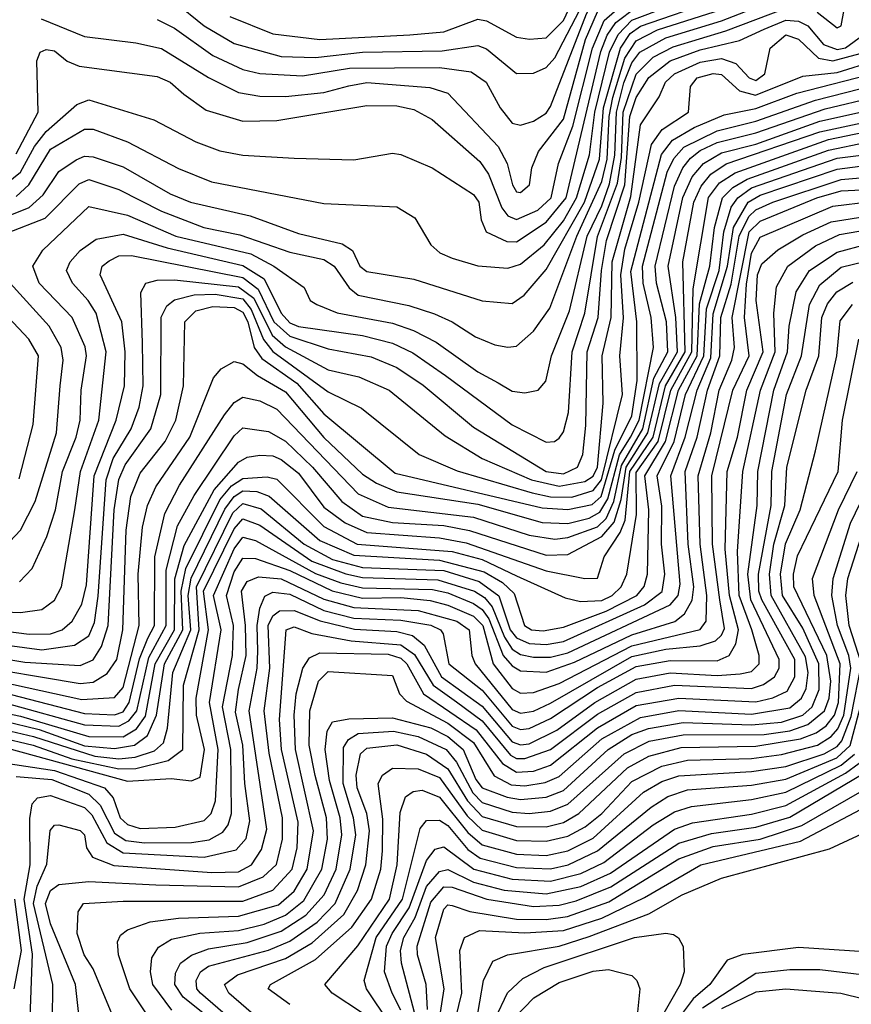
# Model space of a CAD drawing. Extents: x 501367 to 657802, y 482273 to 547541.
# Tile 194 of 256: x 563143 to 565088, y 533779 to 536081. Entities that reach past the tile are written whole.
import ezdxf

# ---------------------------------------------------------------- set-up
doc = ezdxf.new("R2010")
doc.units = 0

msp = doc.modelspace()

# ---------------------------------------------------------------- linework, layer by layer
at = {"layer": '0CON20XD'}
for points in [[(564055.9, 536045.9), (564135, 536052.9), (564215, 536082.5), (564235, 536079), (564305, 536040.4), (564335.5, 536035.5), (564375, 536039), (564415, 536079.6), (564458.5, 536171.5), (564482.8, 536207.2), (564515, 536239.1), (564575.9, 536284.1), (564672.3, 536317.7), (564800.2, 536389.8), (564855, 536407.8), (564945, 536421.5), (564995, 536436), (565215, 536532.2)], [(563915, 535968.1), (564125, 535969.8), (564199.5, 535959.5), (564234.3, 535935), (564267.2, 535875), (564295, 535839.5), (564315, 535834.3), (564345, 535843.7), (564375, 535862.5), (564385, 535878.7), (564469.1, 536095), (564495, 536143.7), (564515, 536162.4), (564585, 536206.4), (564705, 536259.7), (564847.9, 536342.1), (565012.6, 536387.4), (565244.9, 536494.9)], [(564508.8, 535875), (564548.2, 536015), (564570.9, 536049.1), (564595, 536066), (564772.4, 536127.6), (564935, 536201.9), (565055, 536221.8), (565127.8, 536242.2)], [(564209.7, 535339.7), (564255, 535321.2), (564285, 535315.3), (564305, 535318.1), (564345, 535353.1), (564383.2, 535406.8), (564446.1, 535575), (564505, 535702.7), (564517.7, 535755), (564522.1, 535855), (564530.6, 535899.4), (564559, 535991), (564585, 536032), (564635, 536057.6), (564785, 536105), (564935, 536169.6), (565045, 536186.7), (565146, 536214)], [(563505, 536122.7), (563575, 536067.3), (563645, 536026), (563754.6, 535995.4), (563835, 535992.5), (563945, 536005.6), (564131.5, 536008.5), (564215, 536020.6), (564235, 536013), (564305, 535955.2), (564345, 535956.5), (564375, 535969.6), (564395, 535992.3), (564491.8, 536178.2)], [(564262.5, 535232.5), (564295, 535212.7), (564325, 535208.8), (564355.7, 535215), (564374.3, 535235.7), (564387.2, 535295), (564429.1, 535400.9), (564470.3, 535575), (564505, 535646.1), (564522.5, 535697.5), (564535.2, 535764.8), (564539.2, 535865), (564556.5, 535933.5), (564575, 535980.1), (564593.6, 536005), (564655, 536039.2), (564785, 536078.8), (564935, 536137.8), (565037.1, 536152.9), (565125, 536180.9)], [(563135, 535668), (563164.9, 535695.1), (563215, 535778.7), (563295, 535825.2), (563315, 535825.2), (563395, 535795.8), (563515, 535733.3), (563592.2, 535702.2), (563855, 535651.8), (564025, 535643.9), (564067.7, 535617.7), (564105.3, 535555), (564126.3, 535536.3), (564155, 535523.6), (564215, 535506), (564285, 535500.5), (564315, 535509.6), (564370, 535555), (564415, 535610.8), (564446, 535665), (564476.2, 535765), (564488.5, 535865), (564523.2, 536005), (564543.1, 536046.9), (564575, 536079.9), (564745.2, 536144.8)], [(563135, 535768), (563186.6, 535865), (563183.2, 535985), (563191.4, 536005), (563205, 536011.8), (563225, 536008.2), (563254.1, 535984.1), (563282.4, 535972.4), (563465, 535948.1), (563495.3, 535935), (563527, 535907), (563579.4, 535869.4), (563665, 535844.4), (563745, 535845.2), (563955, 535880.7), (564025, 535880.1), (564065, 535871.2), (564108, 535848), (564219.7, 535749.7), (564240.1, 535720.1), (564271.3, 535641.3), (564285, 535623), (564305, 535614.4), (564355, 535635.9), (564386.7, 535665), (564403.3, 535745), (564437.3, 535832.7), (564482.9, 536015), (564510.7, 536079.3), (564565, 536126.8)], [(563015, 534700.9), (563145.1, 534694.9), (563195, 534702.4), (563225, 534723.8), (563241, 534755), (563271.8, 534935), (563285.5, 535025), (563328.2, 535145), (563345.3, 535305), (563321.8, 535395), (563303.5, 535425), (563266.4, 535465), (563252.7, 535495), (563261.2, 535515), (563285, 535541.6), (563322.2, 535567.8), (563385, 535579.8), (563488, 535548), (563665, 535506.6), (563715.4, 535475.4), (563754.6, 535395), (563775, 535372.2), (563795, 535364.1), (563945, 535342.8), (564015, 535325.1), (564062.7, 535302.7), (564139.4, 535249.4), (564295, 535134.1), (564375, 535093.5), (564394.2, 535095), (564405, 535102.7), (564415, 535117.5), (564426.9, 535163.1), (564435.8, 535305), (564464.8, 535395.2), (564494.6, 535574.6), (564541.3, 535698.7), (564550.8, 535759.2), (564555.2, 535865), (564585, 535954), (564625, 535993.5), (564671.9, 536018.1), (564794.7, 536055.3), (564935, 536108.6)], [(563112.1, 535697.9), (563145, 535725.1), (563177.5, 535785), (563205, 535819.9), (563276.9, 535883.1), (563305, 535894.1), (563457.1, 535847.1), (563555, 535795.7), (563611.4, 535775), (563665, 535764.4), (563785, 535757.5), (563925, 535753.4), (564015, 535769.2), (564035, 535766.2), (564107.8, 535735), (564205, 535672.8), (564217.2, 535655), (564223, 535613), (564234.6, 535585), (564282.4, 535562.4), (564305, 535562), (564375, 535607.8), (564421.4, 535665), (564502.9, 536007.1), (564517.3, 536045), (564537.5, 536075), (564585, 536110.8)], [(563193.6, 536083.6), (563295, 536041.6), (563415, 536027.5), (563475, 536013.8), (563585, 535945.8), (563655, 535911), (563705, 535902.5), (563765, 535901.5), (563855, 535911.4), (563913.1, 535926.9), (563955, 535934.6), (564102.7, 535922.7), (564145, 535909.3), (564262.7, 535785), (564283.4, 535745), (564295.8, 535695), (564305, 535678.8), (564315, 535677.1), (564335.8, 535695), (564341.2, 535735), (564357.1, 535772.9), (564415, 535848.5), (564466.8, 536035), (564495, 536099.8)], [(565008.7, 536098.7), (565055, 536062.2), (565065, 536067.1), (565071.9, 536105)], [(563465, 536081.8), (563505, 536061.5), (563595, 535997.9), (563664.9, 535964.9), (563705.1, 535955.1), (563805, 535949.9), (563915, 535968.1)], [(563635, 536088.6), (563735, 536048.6), (563845, 536034.7), (564055.9, 536045.9)], [(564086.7, 535226.7), (564205, 535128.7), (564374.8, 535025), (564415, 535019.5), (564447.8, 535035), (564460.8, 535065), (564467.2, 535132.8), (564470.7, 535305), (564496.6, 535385), (564503.9, 535495), (564516.2, 535565), (564558.8, 535695), (564570.5, 535855), (564585, 535899.1), (564615, 535945.8), (564665.1, 535984.9), (564735, 536011.1), (564827.3, 536032.7), (564885, 536059.2), (564935, 536080.3), (564965, 536077.9), (564986.6, 536066.6), (565023.5, 536023.5), (565055, 536011.7), (565075, 536015.8), (565115.8, 536045)], [(563430.3, 535325), (563426.6, 535443.4), (563438.5, 535465), (563465, 535472.3), (563505, 535472.7), (563655, 535456.6), (563690.5, 535430.5), (563733.5, 535343.5), (563765, 535316.5), (563865, 535262.8), (563936.4, 535246.4), (564007.8, 535215), (564138.2, 535108.2), (564225, 535054.9), (564340, 535005), (564405, 534990.4), (564465, 535001.1), (564485, 535014.2), (564495, 535034.8), (564508.1, 535185), (564505.6, 535295.6), (564526.5, 535385), (564529.4, 535515), (564572.5, 535667.5), (564595, 535835.5), (564638.8, 535901.2), (564653.6, 535935), (564674.6, 535955), (564735, 535982.1), (564785, 535990.5), (564818.5, 535978.5), (564849.5, 535945), (564865, 535938.8), (564886.3, 535955), (564898.5, 536015), (564935, 536045.8), (564965, 536035.4), (565011.5, 535991.5), (565045, 535984.8), (565225, 536033.1)], [(563015, 534602.1), (563155, 534578.9), (563285, 534570.9), (563315, 534584.2), (563334.2, 534615.8), (563350.5, 534665), (563363.9, 534935), (563375, 535006), (563389.8, 535040.2), (563450.2, 535125), (563473.2, 535205), (563473.9, 535386.1), (563487.7, 535412.3), (563505, 535426.4), (563551.7, 535438.3), (563600.6, 535439.4), (563665, 535428.5), (563685, 535403.9), (563713.8, 535333.8), (563735, 535305.1), (563865, 535211.1), (563942.9, 535172.9), (564077.7, 535065), (564166.3, 535026.3), (564342.1, 534975), (564385, 534965.3), (564435, 534964.8), (564485, 534980.5), (564504.2, 535005), (564553.3, 535205), (564546.9, 535295), (564555.6, 535384.4), (564549.2, 535485), (564558.8, 535545), (564591.3, 535655), (564620.9, 535789.1), (564645.8, 535824.2), (564708, 535865), (564712.1, 535925), (564728, 535945), (564765, 535955.6), (564785, 535953.4), (564826.7, 535915), (564864.6, 535904.6), (564975, 535948.9), (565055, 535958), (565145, 535986.1)], [(563015, 534574.2), (563285, 534528.8), (563315, 534532.1), (563347.8, 534552.2), (563370.8, 534585), (563384.4, 534655), (563392, 534888), (563403.3, 534966.7), (563425, 535021.3), (563483.3, 535095), (563508.2, 535145), (563526.5, 535225), (563529.4, 535375), (563555, 535400.6), (563595, 535410.5), (563645, 535408.4), (563665, 535397.4), (563676.7, 535375), (563691.9, 535315), (563709.4, 535289.4), (563791.1, 535231.1), (563855, 535160), (564021.1, 535021.1), (564365, 534940.3), (564425, 534935.7), (564482.1, 534947.8), (564503.4, 534966.6), (564535.3, 535074.7), (564575, 535155.2), (564587.9, 535237.9), (564586.6, 535375), (564572.7, 535492.7), (564644.3, 535765.7), (564670.5, 535799.5), (564720.7, 535829.3), (564791.2, 535858.8), (564865, 535873.4), (564960.7, 535909.3), (565155, 535959.1)], [(562815, 534595.5), (563288.5, 534491.5), (563365, 534496.5), (563385, 534519.5), (563422.6, 534665), (563420.6, 534785), (563430.5, 534895), (563442.1, 534945), (563461.3, 534988.7), (563541.5, 535105), (563596.5, 535243.5), (563614.8, 535265.2), (563645, 535282.1), (563665, 535276.8), (563699.2, 535249.2), (563765, 535211.1), (563854.6, 535104.6), (563945, 535018.4), (563977.7, 534997.7), (564025, 534977.1), (564215, 534948.3), (564365, 534905.3), (564425, 534903.3), (564475, 534915.8), (564500.6, 534929.4), (564518.8, 534961.2), (564546.5, 535063.5), (564571.9, 535105), (564591.9, 535145), (564625.9, 535315), (564620.5, 535385), (564601.4, 535465), (564600.4, 535505), (564657.4, 535725), (564673, 535757), (564696.8, 535783.2), (564775, 535821.4), (564865, 535844.2), (565005, 535893.3), (565145, 535929.2)], [(563123.4, 534503.4), (563295, 534458.8), (563365, 534456.1), (563385, 534463.1), (563399.6, 534485), (563423.3, 534586.7), (563443, 534635), (563458.4, 534665), (563459.5, 534825), (563483, 534927), (563517.2, 534992.8), (563622.6, 535157.4), (563645, 535186.5), (563665, 535198.8), (563705, 535190.2), (563745, 535170.6), (563935, 534972.5), (564005, 534941.7), (564205, 534917.9), (564335, 534876), (564395, 534866.5), (564425, 534870.4), (564495, 534895.4), (564515.2, 534915), (564533.1, 534955), (564550.8, 535039.2), (564601, 535125), (564626.8, 535243.2), (564659.5, 535305), (564656.5, 535375), (564632.4, 535465), (564629.6, 535505), (564675, 535691.7), (564694.2, 535735), (564712.6, 535757.4), (564735, 535775.6), (564775, 535794.5), (564865, 535816.8), (565027.2, 535872.8), (565145, 535901.1)], [(563117.1, 535622.9), (563165, 535642.4), (563198.4, 535671.6), (563235, 535726.1), (563275, 535753.9), (563295, 535762.3), (563315, 535761), (563385, 535737.5), (563495, 535673.9), (563543.1, 535655), (563682.4, 535622.4), (563795, 535581.2), (563897.4, 535557.4), (563921.8, 535541.8), (563938.8, 535505), (563955, 535492.7), (564065, 535474.4), (564225, 535424), (564295, 535417.6), (564323.2, 535436.8), (564375, 535497.5), (564464.7, 535655), (564499.4, 535755), (564508.8, 535875)], [(563445, 534589.7), (563485.5, 534665), (563486, 534794), (563512.4, 534897.6), (563551, 534969), (563645, 535108), (563665, 535126.6), (563725, 535118.7), (563765, 535095.9), (563828.3, 535035), (563896.6, 534955), (563945, 534920.6), (564015, 534906), (564135, 534898.8), (564195, 534887.3), (564375, 534829.6), (564425, 534831), (564505, 534872.6), (564533.5, 534906.5), (564550.3, 534959.7), (564561.7, 535035), (564612.8, 535115), (564639.6, 535230.4), (564681.6, 535305), (564678.3, 535385), (564660.2, 535505), (564694.3, 535665.7), (564716.5, 535713.5), (564742.7, 535745), (564785, 535770.1), (564865, 535790.2), (565015, 535843.7), (565145, 535872.7)], [(562932.5, 534497.5), (563145, 534453.1), (563305, 534405.4), (563385.4, 534404.6), (563416.6, 534423.4), (563437.2, 534452.8), (563460.1, 534575), (563505.4, 534655), (563506.4, 534773.6), (563528, 534852), (563598, 534982), (563655, 535047), (563675, 535058.4), (563705, 535062.9), (563735, 535061.5), (563755, 535053.1), (563795, 535020.7), (563855, 534941.7), (563904.8, 534904.8), (563955, 534882.2), (564125, 534869.5), (564187.7, 534857.7), (564375, 534792.6), (564465, 534774.4), (564495, 534775.4), (564510.4, 534825), (564547.7, 534882.3), (564559.1, 534910.9), (564570.7, 535025), (564624.7, 535105), (564653.5, 535225), (564700, 535305), (564694.2, 535515), (564720.3, 535655), (564737.6, 535692.4), (564759.7, 535720.3), (564795.8, 535744.2), (565015, 535819.3), (565135, 535845.1)], [(563188.5, 534421.5), (563295, 534383.7), (563365, 534376.8), (563412, 534385), (563442.4, 534407.6), (563463.1, 534455), (563482.3, 534575), (563524.6, 534655), (563521, 534745), (563531.8, 534798.2), (563611.5, 534958.5), (563638.5, 534991.5), (563665, 535008.5), (563722.3, 535012.3), (563745, 535007.3), (563855, 534896.4), (563932.6, 534855), (564155, 534837.5), (564225, 534819.4), (564305, 534780.8), (564419.5, 534729.5), (564455, 534721.1), (564505, 534723.2), (564529.4, 534735), (564550.4, 534755), (564563.3, 534785), (564585.7, 534924.3), (564585, 535022.3), (564636.6, 535095), (564666.1, 535215), (564715.5, 535304.5), (564718.2, 535451.8), (564754.6, 535665.4), (564779.9, 535700.1), (564817, 535723), (565035, 535801), (565118, 535818)], [(563095, 534424), (563175.3, 534405.3), (563319.2, 534359.2), (563375, 534353), (563413.1, 534356.9), (563458.2, 534371.8), (563479.5, 534390.5), (563488.9, 534425), (563501.4, 534555), (563543.6, 534655), (563537.2, 534735), (563544.2, 534775.8), (563623.2, 534936.8), (563645, 534966.6), (563665, 534979.4), (563697.8, 534977.8), (563727.1, 534967.1), (563845, 534863.3), (563925, 534829.5), (564125, 534817.5), (564229.9, 534789.9), (564272.4, 534765), (564299.5, 534739.5), (564323.7, 534665), (564340.7, 534655), (564367.6, 534652.4), (564415, 534660.7), (564515, 534698.5), (564586.7, 534735), (564604.1, 534755.9), (564611.9, 534785), (564615.1, 534935), (564605.6, 535015), (564654, 535095), (564684.5, 535215), (564728.2, 535295), (564733.4, 535416.6), (564757.9, 535505), (564768.7, 535595), (564786.8, 535665), (564811.1, 535688.9), (564845, 535708.6), (565035, 535776.4), (565125, 535794.7)], [(564290.6, 534655), (564305, 534635.6), (564335, 534622.7), (564375, 534620.5), (564415, 534627.3), (564605, 534713.4), (564645.9, 534744.1), (564652.2, 534785), (564644.7, 534855), (564645, 534944), (564634.3, 535015), (564674, 535095), (564700.9, 535205), (564743.8, 535295), (564749.5, 535405), (564779.6, 535495), (564790.2, 535585), (564807.4, 535642.6), (564822.7, 535665), (564855, 535688.1), (565055, 535757.6), (565155, 535770)], [(563115, 534377.7), (563395, 534300.6), (563497.4, 534307.4), (563545, 534301.6), (563565, 534310), (563575.3, 534375), (563556.4, 534455), (563556, 534495), (563585.1, 534655), (563573.2, 534745), (563645, 534891.2), (563665, 534914.5), (563705, 534899.6), (563826.3, 534815), (563905.8, 534785.8), (563945, 534776.8), (564121.3, 534771.3), (564207, 534745), (564230.5, 534730.5), (564248.6, 534708.6), (564277.2, 534637.2), (564295, 534609.1), (564315, 534597.1), (564345, 534590.5), (564385, 534590.8), (564425, 534600.8), (564665, 534713.1), (564683.7, 534735), (564688.3, 534761.7), (564666.5, 535015), (564700, 535105), (564727.7, 535215), (564759.7, 535290.3), (564765, 535393.2), (564799, 535505), (564812.8, 535595), (564847.3, 535655), (564875, 535671.3), (565055, 535732), (565145, 535743.1)], [(563115, 535582.7), (563203.1, 535616.9), (563282.5, 535697.5), (563305, 535707.3), (563375, 535684.3), (563475, 535633.3), (563573.9, 535595), (563658, 535578), (563775, 535537.4), (563855, 535520.8), (563878.7, 535505), (563914.2, 535454.2), (563935, 535437.1), (564053.3, 535413.3), (564113.7, 535393.7), (564155.1, 535375.1), (564209.7, 535339.7)], [(563506.5, 534193.5), (563575, 534208.6), (563591, 534225), (563601.3, 534255), (563607.6, 534375), (563587.4, 534485), (563614.3, 534655), (563596.6, 534735), (563645, 534844.4), (563665, 534871.7), (563695, 534863.4), (563835, 534786.4), (563894.7, 534764.7), (563945, 534752.8), (564109, 534749), (564145, 534741.3), (564205, 534716.6), (564225, 534702.3), (564240.4, 534680.4), (564274.3, 534594.3), (564295, 534570.1), (564315, 534558.6), (564375, 534555.8), (564441.1, 534578.9), (564575, 534643.3), (564675.7, 534674.3), (564698, 534692), (564716.3, 534723.7), (564720.3, 534755), (564706.5, 534855), (564699.5, 535025), (564727.9, 535105), (564752.4, 535215), (564780.7, 535295), (564783.1, 535385), (564807.2, 535462.8), (564826.2, 535575), (564848.9, 535621.1), (564865, 535636.9), (564905, 535654.9), (565065, 535708), (565145, 535714.5)], [(563874, 534746), (563945, 534728.5), (564035, 534730.2), (564103.3, 534723.3), (564145, 534712.6), (564205, 534686.3), (564226.7, 534665), (564251.1, 534575), (564295, 534517.5), (564315, 534506.2), (564345, 534508), (564405, 534529.3), (564575, 534617.6), (564734.9, 534655.1), (564749.2, 534675), (564750.9, 534735), (564734.9, 534854.9), (564729.9, 535015), (564759.9, 535115), (564779, 535215), (564808.7, 535285), (564815.1, 535314.9), (564809.9, 535385), (564849.4, 535585), (564875, 535609.9), (565007.7, 535665), (565065, 535680.8), (565145, 535685.4)], [(563142.8, 534767.2), (563172.1, 534797.9), (563207, 534873), (563227, 534935), (563243, 535025), (563275.6, 535105), (563284.4, 535145), (563287.2, 535215), (563299.6, 535295), (563296.3, 535316.3), (563265.8, 535385), (563189.1, 535465), (563174.1, 535505), (563197.5, 535542.5), (563305, 535644.8), (563395, 535624.4), (563508.8, 535575), (563683.9, 535533.9), (563737.3, 535505), (563808.8, 535455), (563822.5, 535425), (563838.6, 535415), (563886.2, 535396.2), (564015, 535371.6), (564064.3, 535354.3), (564117.1, 535327.1), (564215, 535257.8), (564262.5, 535232.5)], [(563166.8, 533726.8), (563173.4, 533896.6), (563153.9, 534025), (563167.9, 534105), (563166.6, 534213.4), (563172.2, 534247.8), (563185, 534262.2), (563215, 534267.1), (563295, 534239.2), (563312, 534222), (563346.8, 534156.8), (563385, 534133.3), (563575, 534123.2), (563649.6, 534140.4), (563673.1, 534166.9), (563681.9, 534208.1), (563669.7, 534295), (563665.5, 534385), (563647.9, 534462.1), (563655.1, 534515), (563672.6, 534595), (563671.7, 534665), (563661.7, 534745), (563675, 534767.4), (563701.8, 534778.2), (563755, 534774), (563855, 534726.7), (563925, 534707), (564075, 534699.5), (564165.8, 534675), (564194.6, 534655), (564201, 534595), (564209, 534575), (564295, 534468.4), (564315, 534459.7), (564345, 534464.3), (564385, 534483.3), (564575, 534592.1), (564655, 534609.3), (564735, 534617.6), (564770.7, 534629.3), (564785, 534641.9), (564791.9, 534658.1), (564781.1, 534725), (564763.5, 534855), (564762.3, 535015), (564811, 535215), (564849.6, 535295), (564838.9, 535385), (564843.1, 535463.1), (564855, 535535.6), (564875, 535573.1), (565045, 535645.4), (565135, 535655.8)], [(563219.9, 533739.9), (563220.4, 533825), (563175.8, 534015), (563184.4, 534055.6), (563206.9, 534106.9), (563214.2, 534185.8), (563225, 534198.1), (563235, 534198.9), (563285, 534185.2), (563294.6, 534175), (563299.8, 534145), (563313.4, 534123.4), (563363.5, 534103.5), (563592.8, 534087.2), (563655, 534089.1), (563685.8, 534105), (563709.1, 534140.9), (563721.4, 534188.6), (563680.3, 534465), (563699, 534565), (563700.2, 534605), (563698.3, 534665), (563704.9, 534705.1), (563717, 534733), (563735, 534743.1), (563775, 534737.7), (563855, 534699.7), (563925, 534682.1), (564035, 534677.2), (564105, 534665.7), (564127.2, 534655), (564134.1, 534645), (564147.4, 534575), (564225, 534513.2), (564295, 534429.1), (564315, 534421.6), (564335, 534424), (564385, 534447.1), (564495, 534520), (564585, 534568.6), (564665, 534582.7), (564775, 534582.3), (564802.8, 534595), (564818.1, 534621.9), (564824.3, 534655), (564803.5, 534735), (564793.3, 534843.3), (564798.3, 535025), (564822.4, 535105), (564844.2, 535215), (564882.1, 535305), (564865.9, 535425), (564868.8, 535485), (564879.3, 535510.7), (564916.6, 535543.4), (564975, 535578.6), (565041.7, 535608.3), (565135, 535623.8)], [(563281.3, 533755), (563274, 533825), (563215, 533967.6), (563203.7, 534015), (563215, 534045.5), (563235, 534059.4), (563305, 534066.2), (563461.8, 534058.2), (563655, 534053.7), (563712.7, 534077.3), (563744.1, 534105.9), (563757.7, 534165), (563758, 534215), (563726.6, 534366.6), (563715.3, 534465), (563728.1, 534565), (563724.8, 534665), (563735, 534687.2), (563751, 534699), (563785, 534699.6), (563845.8, 534675.8), (563926.1, 534656.1), (564025, 534650.9), (564061.7, 534641.7), (564089, 534619), (564130, 534545), (564225, 534476.5), (564295, 534392.6), (564315, 534385.4), (564335, 534387.8), (564399.9, 534420.1), (564488.5, 534485), (564585, 534539), (564665, 534554.2), (564775, 534547.5), (564828.2, 534551.8), (564855, 534557.4), (564873, 534575), (564872.8, 534595), (564855.8, 534655), (564826.5, 534735), (564822.1, 534837.9), (564834.4, 535025), (564876.2, 535215), (564910.3, 535305), (564907.6, 535395), (564913.4, 535456.6), (564940, 535505), (565005, 535552.2), (565061.1, 535578.9), (565129, 535591)], [(563359.8, 533755), (563315, 533861.9), (563293.8, 533895), (563277.6, 533945), (563280, 533995), (563292.7, 534015), (563385, 534020.4), (563665, 534020.3), (563735, 534045.6), (563780.5, 534095), (563792.4, 534145), (563794.4, 534205), (563755.7, 534375), (563750.8, 534445), (563766.8, 534655), (563785, 534661.3), (563826.4, 534646.4), (563918.9, 534628.9), (564035, 534619.3), (564067, 534597), (564110.6, 534525), (564165, 534486.6), (564225, 534441.9), (564291.4, 534361.4), (564305, 534354.1), (564325, 534353.7), (564385, 534374.5), (564495, 534457.8), (564585, 534508.3), (564675, 534524.9), (564855, 534517.4), (564883.4, 534526.6), (564908.6, 534545), (564920, 534565), (564920.1, 534585), (564853.2, 534725), (564846.4, 534785), (564867.9, 534945), (564869.6, 535025), (564907.1, 535215), (564939.2, 535305), (564943.3, 535365), (564959.3, 535445), (564990.6, 535495), (565055, 535537.5), (565125, 535556.2)], [(563025, 534662.2), (563165, 534644.2), (563215, 534645.1), (563242.9, 534655), (563266, 534675), (563288.5, 534715), (563299.5, 534759.5), (563317.6, 535015), (563369, 535145), (563388.3, 535225), (563389.6, 535305), (563381.8, 535375), (563331.6, 535485), (563336.5, 535505), (563352.3, 535517.7), (563375, 535529.2), (563405, 535529.7), (563665, 535478.1), (563701.2, 535451.2), (563737.3, 535375), (563775, 535341.1), (563865, 535311.7), (563965, 535293.2), (564025, 535268), (564086.7, 535226.7)], [(563447.9, 533745), (563401, 533815), (563374, 533895), (563371.9, 533925), (563379.2, 533940.8), (563395, 533953), (563448.2, 533971.8), (563515, 533980.7), (563655, 533985.3), (563748.6, 534011.4), (563785, 534043.8), (563815.3, 534095), (563830.5, 534185), (563788.3, 534375), (563785.3, 534455), (563790.2, 534505), (563805.6, 534565), (563821.2, 534588.8), (563845, 534600.6), (564005, 534598), (564035, 534588.3), (564048.8, 534575), (564088.1, 534505), (564211, 534421), (564272.4, 534342.4), (564305, 534322.1), (564345, 534324.3), (564385, 534337.9), (564495, 534425.6), (564585, 534477.5), (564685, 534495.2), (564865, 534486.6), (564905, 534495.3), (564938.4, 534511.6), (564956.6, 534545), (564956.2, 534585), (564878.8, 534725), (564872.2, 534745), (564871.2, 534785), (564900.9, 534945), (564902.8, 535025), (564936.8, 535205), (564972.1, 535295), (564990.6, 535415), (565015, 535461.6), (565065, 535502.3), (565145, 535522.2)], [(563095, 534835.7), (563145, 534887.9), (563179.1, 534955), (563229.6, 535115), (563237.9, 535225), (563244.6, 535285.4), (563240.6, 535315), (563212.2, 535365), (563121.2, 535465)], [(563499, 533765), (563454.3, 533825), (563448.9, 533855), (563452.4, 533887.6), (563467.7, 533912.3), (563498.3, 533931.7), (563564.7, 533945.3), (563655, 533951.8), (563715, 533966.8), (563765, 533987.1), (563808, 534022), (563849.9, 534095), (563863.1, 534165), (563861, 534215), (563834.3, 534314.3), (563820.7, 534385), (563822.2, 534465), (563842.4, 534535), (563865, 534557.6), (564015, 534547.6), (564031.7, 534505), (564047.8, 534487.8), (564145, 534436.3), (564205, 534391.2), (564253.1, 534313.1), (564292.6, 534292.6), (564325, 534290), (564372.7, 534297.3), (564405, 534311.4), (564505, 534399.7), (564595, 534449.6), (564685, 534466.2), (564855, 534457.5), (564945, 534472.2), (564971.7, 534495), (564982.5, 534517.5), (564987.7, 534555), (564981.4, 534591.4), (564900.9, 534735), (564897, 534785), (564907.2, 534855), (564933.3, 534945), (564937.9, 535035), (564982.6, 535215), (565012.2, 535295), (565019.5, 535385), (565033.1, 535416.9), (565054.8, 535445.2), (565092.2, 535467.8)], [(563142.3, 535007.7), (563174.5, 535135), (563187.3, 535295), (563164.5, 535334.5), (563078.8, 535425)], [(563653.5, 533693.5), (563525.4, 533795.5), (563506.1, 533825), (563507.8, 533852.2), (563519.7, 533875), (563545, 533894.1), (563585, 533908.7), (563675, 533923.5), (563755, 533950.2), (563812.8, 533987.2), (563855.3, 534035), (563883.3, 534095), (563897.1, 534175), (563892.6, 534215), (563867.8, 534302.2), (563857.8, 534375), (563862.6, 534417.4), (563875, 534439.2), (563913.2, 534446.8), (564015, 534449.1), (564105, 534425.2), (564145, 534405.2), (564180.4, 534375), (564210.5, 534305), (564225, 534285.3), (564283.2, 534263.2), (564315, 534258.3), (564375, 534263.4), (564415, 534279.2), (564519.5, 534375), (564575, 534410.2), (564614.2, 534424.2), (564695, 534437.9), (564855, 534432.6), (564925, 534438.8), (564974.9, 534455), (564997.2, 534475), (565013, 534515), (565012.2, 534575), (564975, 534658.4), (564927.8, 534735), (564922.9, 534785), (564934.6, 534855.4), (564969.2, 534935), (565005, 535072.9), (565054.3, 535295), (565062.5, 535377.5), (565091, 535415)], [(563015, 534632.2), (563195, 534608), (563271.3, 534618.7), (563305, 534640.7), (563317.9, 534672.1), (563326.8, 534733.2), (563345.1, 535005.1), (563361.9, 535055), (563403.6, 535125), (563422.3, 535175), (563432.1, 535225), (563430.3, 535325)], [(563659.1, 533725), (563566.5, 533805), (563557.9, 533815), (563555.7, 533835), (563566.5, 533855), (563585, 533868.4), (563725, 533905.6), (563775, 533926.8), (563838.7, 533971.3), (563881.1, 534015), (563916.2, 534095), (563929.3, 534175), (563924.3, 534215), (563900.1, 534295), (563900.3, 534379.7), (563912.1, 534397.9), (563935, 534411.9), (564017.7, 534417.7), (564075.5, 534405.5), (564140.8, 534375), (564165.2, 534345.2), (564203.3, 534273.3), (564225, 534250.6), (564295, 534228.5), (564335, 534225.4), (564385, 534230.8), (564425, 534247.1), (564557.4, 534365), (564616, 534394), (564695, 534409.4), (564885, 534410.1), (564945, 534418.2), (564987, 534433), (565026.1, 534465), (565036.8, 534495), (565040.7, 534535), (565031.1, 534595), (564954, 534755), (564953.5, 534785), (564962.5, 534827.5), (565005, 534914.8), (565057.9, 535025), (565067.8, 535145), (565106.1, 535333.9)], [(563701.9, 533745), (563632.4, 533805), (563622.3, 533825), (563652.3, 533847.7), (563765, 533886), (563827.1, 533922.9), (563901.1, 533988.9), (563933.6, 534045), (563953.1, 534105), (563961.4, 534185), (563955.1, 534225), (563932.7, 534285), (563930.3, 534315), (563940.2, 534365), (563955, 534378.1), (564025, 534385.6), (564095, 534364.3), (564145, 534330), (564190.4, 534255), (564225, 534218.5), (564305, 534194.6), (564375, 534194.1), (564415, 534204.5), (564451.3, 534225), (564565, 534331.6), (564615, 534359.6), (564690.2, 534379.8), (564865, 534383), (564970, 534399.9), (565006.5, 534413.5), (565029.8, 534430.2), (565048.8, 534455), (565058.4, 534485), (565062.4, 534575), (565001.9, 534735), (564997.6, 534775), (565058.2, 534935), (565102.1, 535025)], [(563775, 533778.7), (563724.6, 533815), (563729.6, 533825), (563835, 533883.8), (563920.3, 533959.7), (563966.1, 534025), (563987.7, 534095), (563991.9, 534138.1), (563992.3, 534212.3), (563982, 534295), (563992, 534315), (564015, 534330.9), (564075, 534329.9), (564125, 534309.1), (564189.9, 534219.9), (564225, 534185.9), (564305, 534162.4), (564375, 534160.3), (564425, 534172.5), (564465.8, 534194.2), (564504.6, 534225.4), (564575, 534300.1), (564645, 534336), (564705, 534349.6), (564855, 534353.6), (564925, 534363), (565009, 534385), (565041.4, 534405), (565056.7, 534423.3), (565070.7, 534455), (565087.7, 534565), (565082.8, 534595), (565055.9, 534665), (565042.9, 534735), (565045.9, 534775), (565086.2, 534903.8), (565145.1, 535024.9)], [(563095, 534403.5), (563174.8, 534385), (563265, 534353.3), (563375, 534329.5), (563415, 534330.2), (563490.8, 534349.2), (563524.9, 534375), (563526.6, 534525), (563563.2, 534655), (563557, 534755), (563641.8, 534928.2), (563665, 534950.4), (563707.7, 534937.7), (563808.5, 534855), (563875, 534819.1), (563945, 534800.4), (564135, 534793), (564217.8, 534767.8), (564263.8, 534733.8), (564290.6, 534655)], [(563945, 533758.7), (563874.2, 533805), (563856.9, 533825), (563933.9, 533916.1), (564008.4, 534025), (564025.9, 534105), (564032.8, 534227.2), (564045.8, 534264.2), (564063.3, 534276.7), (564085, 534279.5), (564125, 534263.3), (564191.1, 534181.1), (564225, 534151.9), (564305, 534130.4), (564375, 534127.1), (564425, 534137.8), (564485, 534167.9), (564602.6, 534275), (564645, 534299.8), (564685, 534313.2), (564855, 534323.2), (564935, 534335.2), (565025, 534365.1), (565055, 534381.6), (565066.5, 534395), (565087.8, 534452.2), (565112.5, 534575), (565083.4, 534665), (565075.8, 534735), (565080.7, 534775), (565113.4, 534876.6)], [(563135, 534311.5), (563218.1, 534305), (563305, 534270.7), (563331.2, 534245), (563365, 534179.3), (563391.8, 534161.8), (563435, 534156.3), (563545, 534157.3), (563586.3, 534163.7), (563618.3, 534181.7), (563631.1, 534198.9), (563638.9, 534225), (563637.3, 534375), (563617.5, 534475), (563640.9, 534595), (563643.4, 534665), (563627.3, 534735), (563645, 534790.4), (563665, 534822.6), (563695, 534821.8), (563775, 534793.4), (563874, 534746)], [(562994.2, 533755), (563005.1, 533825), (562989.7, 533855), (562948.4, 533905), (562935.3, 533935), (562940.3, 534085), (562932.4, 534135), (562903.4, 534215), (562815, 534376.2), (562789.3, 534455), (562794.4, 534505.6), (562815, 534526.7), (562865, 534531.7), (563115, 534482.1), (563295, 534432.7), (563375, 534429.4), (563398.5, 534441.5), (563417.4, 534465), (563445, 534589.7)], [(564008.6, 533735), (563954.2, 533815), (563949, 533835), (563977.1, 533935), (564038.4, 534025), (564079.7, 534190.3), (564095, 534208.5), (564125, 534210), (564145, 534196.9), (564191.3, 534141.4), (564220.7, 534120.7), (564305, 534098.9), (564385, 534095.8), (564426.5, 534105), (564495, 534137.6), (564620.1, 534239.9), (564659.1, 534265), (564705, 534280.2), (564855, 534291.6), (564935, 534305.7), (565054.5, 534355.5), (565085.6, 534384.4), (565136.2, 534575)], [(563035.7, 533735), (563043.1, 533835), (563035.6, 533875.6), (563006, 533955), (563000.3, 534095), (562989.2, 534145), (562966.2, 534206.2), (562910.6, 534295), (562870.6, 534375), (562861.4, 534455), (562882.9, 534467.1), (562945, 534469), (563105, 534442.2), (563188.5, 534421.5)], [(564035, 533765.7), (564014.8, 533804.8), (563996.7, 533855), (564001.5, 533915), (564014.1, 533945), (564054.6, 534005), (564095, 534115.2), (564115, 534141.6), (564135, 534147.6), (564205.3, 534095.3), (564295, 534071.4), (564385, 534066.8), (564455.4, 534084.6), (564509.5, 534110.5), (564625, 534198.4), (564675, 534228.9), (564715, 534241.8), (564855, 534258), (564935, 534275.1), (565065, 534338), (565096.3, 534363.7)], [(563101.3, 533735), (563106.1, 533825), (563123.6, 533935), (563109.9, 534015), (563110.2, 534105), (563101.5, 534171.5), (563089.7, 534215), (563052.9, 534295), (563061, 534319), (563083.1, 534336.9), (563106.4, 534343.6), (563225, 534325.6), (563341.2, 534285), (563362, 534262), (563378.6, 534215), (563395, 534199.4), (563425, 534190.4), (563506.5, 534193.5)], [(564070.3, 533745), (564036.4, 533875), (564033.6, 533905), (564041.5, 533935), (564068.1, 533981.9), (564095, 534054.6), (564125, 534089.9), (564145, 534094.5), (564205, 534064.3), (564276.1, 534046.1), (564375, 534037.5), (564455.7, 534054.3), (564525, 534085.9), (564675, 534188.8), (564716.9, 534203.1), (564855, 534223.4), (564935, 534244), (565075, 534319.4), (565106.9, 534343.1)], [(564097.2, 533767.2), (564094.3, 533825), (564073.6, 533895), (564073.3, 533915), (564105, 534017.9), (564135, 534053.7), (564155, 534052.7), (564236.1, 534025), (564345, 534007.8), (564405, 534010.9), (564445, 534020.9), (564526.2, 534053.8), (564685, 534156), (564761.6, 534178.4), (564865, 534192.9), (564945, 534216.5), (565119.5, 534320.5)], [(564110.9, 533655), (564136.4, 533815), (564116.2, 533935), (564135, 534001.2), (564145, 534011.5), (564155, 534010.2), (564196.1, 533996.1), (564305, 533978.5), (564375, 533977.2), (564424.7, 533984.7), (564521, 534019), (564685, 534119.5), (564765, 534148.2), (564875, 534165.1), (564973, 534197), (565119, 534281)], [(564140.4, 533655), (564177.4, 533805), (564173, 533905), (564183.8, 533935), (564218.6, 533951.4), (564325, 533945.9), (564415, 533951.7), (564505, 533980.3), (564605, 534028.9), (564736.7, 534105), (564969.3, 534160.7), (565152.8, 534257.2)], [(564210.9, 533735), (564228.1, 533835), (564250.3, 533879.7), (564284.2, 533895), (564405, 533915.1), (564475, 533937.6), (564615, 533990.4), (564692.9, 534035), (564785, 534074.1), (565037.1, 534142.9), (565146.5, 534193.5)], [(563130.1, 533815), (563147.3, 533905), (563131.9, 534025)], [(564255.7, 533745), (564284.3, 533805.7), (564320.4, 533839.6), (564370, 533865), (564581.5, 533935), (564655, 533945.6), (564672.4, 533942.4), (564684.3, 533934.3), (564695, 533914), (564697.3, 533855), (564687.9, 533825), (564639.9, 533740.1)], [(565215, 533895.2), (564965, 533911.7), (564834.8, 533895.2), (564798.1, 533881.9), (564757.2, 533825), (564718.4, 533791.6), (564692.7, 533757.3)], [(564298.6, 533745), (564345.5, 533794.5), (564405, 533830.4), (564485, 533856.8), (564520.4, 533860.4), (564575, 533846.8), (564586.7, 533835), (564593.7, 533815), (564587, 533745)], [(565205, 533837), (565015, 533859.5), (564945, 533859.9), (564865, 533851), (564740.3, 533769.7)], [(565225, 533764.8), (565064.2, 533804.2), (564935, 533814.7), (564865, 533807.6), (564785, 533768.6)]]:
    msp.add_lwpolyline(points, dxfattribs=at)

doc.saveas('drawing.dxf')
